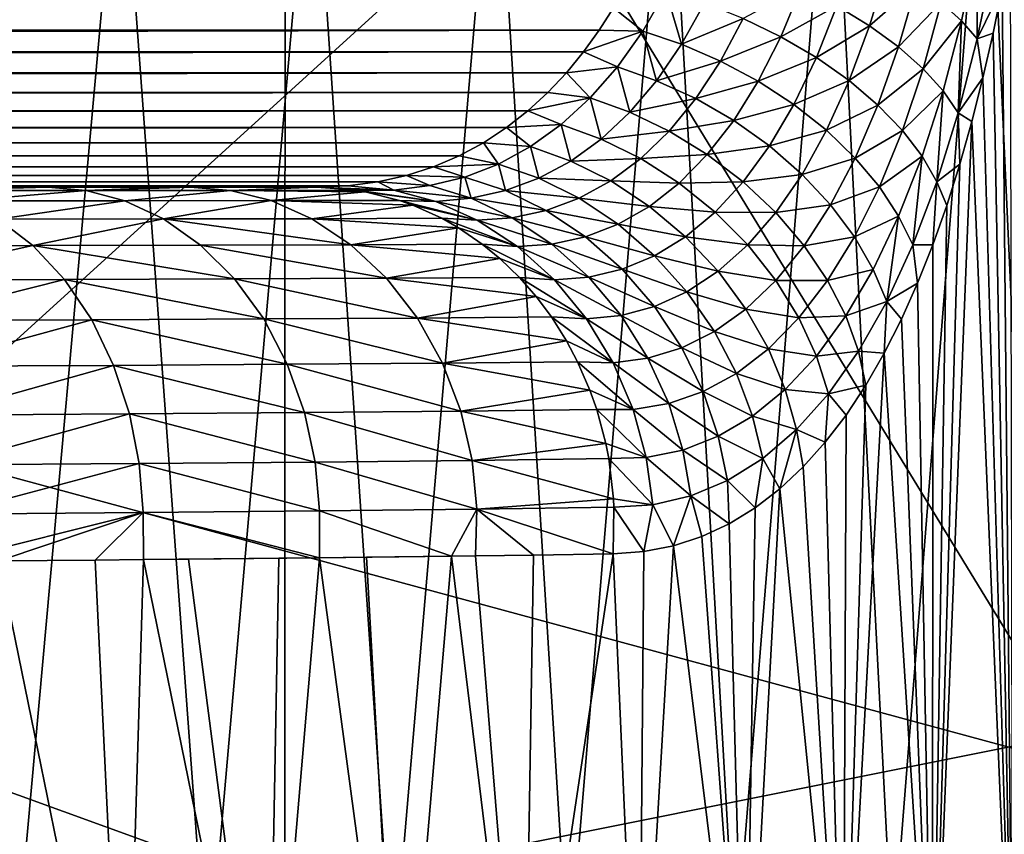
# Model space of a CAD drawing. Header units: metres. Extents: x -104 to 104, y -68 to 90.
# Tile 192 of 256: x 15.11 to 18.04, y -20.64 to -18.22. Entities that reach past the tile are written whole.
import ezdxf

# ---------------------------------------------------------------- set-up
doc = ezdxf.new("R2010")
doc.units = ezdxf.units.M
doc.layers.add('solid_FIT-BATH-153_SW0002', color=7, linetype='CONTINUOUS')

msp = doc.modelspace()

# ---------------------------------------------------------------- linework, layer by layer
at = {"layer": 'solid_FIT-BATH-153_SW0002'}
for points in [[(18.440989, -16.131542, 15.406321), (14.752053, -15.308081, 15.437314), (14.752053, -19.485928, 15.303171)], [(15.901212, -16.522171, 12.396334), (12.718446, -19.656033, 12.298944), (12.719789, -15.540183, 12.431437)], [(18.440989, -20.484951, 15.260876), (18.440989, -16.131542, 15.406321), (14.752053, -19.485928, 15.303171)], [(15.901212, -16.522171, 12.396334), (15.899652, -20.810017, 12.252475), (12.718446, -19.656033, 12.298944)], [(18.234537, -20.343164, 12.264023), (15.899652, -20.810017, 12.252475), (15.901212, -16.522171, 12.396334)], [(18.341137, -17.930088, 12.346578), (18.234537, -20.343164, 12.264023), (15.901212, -16.522171, 12.396334)], [(17.987211, -17.441874, -5.337875), (18.420513, -17.414202, -4.79328), (18.148365, -20.957119, -4.548164)], [(17.526962, -17.468449, -5.856338), (17.987211, -17.441874, -5.337875), (17.707293, -20.986542, -5.084282)], [(17.987211, -17.441874, -5.337875), (18.148365, -20.957119, -4.548164), (17.707293, -20.986542, -5.084282)], [(17.039467, -17.49386, -6.34804), (17.526962, -17.468449, -5.856338), (17.239155, -21.014784, -5.594127)], [(17.526962, -17.468449, -5.856338), (17.707293, -20.986542, -5.084282), (17.239155, -21.014784, -5.594127)], [(16.524422, -17.518044, -6.812357), (17.039467, -17.49386, -6.34804), (16.743637, -21.041767, -6.077013)], [(17.039467, -17.49386, -6.34804), (17.239155, -21.014784, -5.594127), (16.743637, -21.041767, -6.077013)], [(15.411197, -17.5625, -7.656959), (15.981589, -17.540934, -7.248718), (15.669405, -21.091667, -6.959385)], [(15.981589, -17.540934, -7.248718), (16.220415, -21.067415, -6.532257), (15.669405, -21.091667, -6.959385)], [(15.981589, -17.540934, -7.248718), (16.524422, -17.518044, -6.812357), (16.220415, -21.067415, -6.532257)], [(16.524422, -17.518044, -6.812357), (16.743637, -21.041767, -6.077013), (16.220415, -21.067415, -6.532257)], [(14.813684, -17.582714, -8.037093), (15.411197, -17.5625, -7.656959), (15.090976, -21.114491, -7.358336)], [(15.411197, -17.5625, -7.656959), (15.669405, -21.091667, -6.959385), (15.090976, -21.114491, -7.358336)], [(18.066076, -21.422552, 2.345095), (18.058586, -17.982594, 1.412539), (18.034016, -18.120241, 1.365036)], [(17.852709, -18.165487, 0.995253), (17.913116, -18.219883, 1.085381), (17.960701, -17.998346, 1.180527)], [(17.960701, -17.998346, 1.180527), (17.913116, -18.219883, 1.085381), (17.959656, -18.273317, 1.180084)], [(17.960701, -17.998346, 1.180527), (17.959656, -18.273317, 1.180084), (18.008284, -18.039772, 1.279331)], [(18.034016, -18.120241, 1.365036), (18.008284, -18.039772, 1.279331), (17.959656, -18.273317, 1.180084)], [(17.541958, -18.174759, 0.679802), (17.63903, -18.234001, 0.736895), (17.692247, -18.058697, 0.838214)], [(17.692247, -18.058697, 0.838214), (17.63903, -18.234001, 0.736895), (17.778685, -18.111303, 0.912086)], [(17.033329, -18.130775, 0.492605), (16.877636, -18.181238, 0.443091), (16.964523, -18.249876, 0.391505)], [(17.033329, -18.130775, 0.492605), (16.964523, -18.249876, 0.391505), (17.080357, -18.289255, 0.385125)], [(17.033329, -18.130775, 0.492605), (17.080357, -18.289255, 0.385125), (17.148634, -18.167166, 0.492061)], [(17.263641, -18.212601, 0.503887), (17.375612, -18.266768, 0.528841), (17.436272, -18.120756, 0.635304)], [(17.436272, -18.120756, 0.635304), (17.375612, -18.266768, 0.528841), (17.541958, -18.174759, 0.679802)], [(17.63903, -18.234001, 0.736895), (17.725176, -18.297066, 0.805227), (17.778685, -18.111303, 0.912086)], [(17.778685, -18.111303, 0.912086), (17.725176, -18.297066, 0.805227), (17.852709, -18.165487, 0.995253)], [(18.006695, -18.256104, 1.308952), (18.034016, -18.120241, 1.365036), (17.959656, -18.273317, 1.180084)], [(18.066076, -21.422552, 2.345095), (18.034016, -18.120241, 1.365036), (18.006695, -18.256104, 1.308952)], [(16.877636, -18.181238, 0.443091), (-16.877701, -18.181129, 0.443182), (-16.834917, -18.247356, 0.383887)], [(16.834841, -18.247467, 0.383782), (16.877636, -18.181238, 0.443091), (-16.834917, -18.247356, 0.383887)], [(16.964523, -18.249876, 0.391505), (16.877636, -18.181238, 0.443091), (16.834841, -18.247467, 0.383782)], [(17.148634, -18.167166, 0.492061), (17.080357, -18.289255, 0.385125), (17.263641, -18.212601, 0.503887)], [(17.375612, -18.266768, 0.528841), (17.481514, -18.328684, 0.56689), (17.541958, -18.174759, 0.679802)], [(17.541958, -18.174759, 0.679802), (17.481514, -18.328684, 0.56689), (17.63903, -18.234001, 0.736895)], [(17.725176, -18.297066, 0.805227), (17.79859, -18.362356, 0.88291), (17.852709, -18.165487, 0.995253)], [(17.852709, -18.165487, 0.995253), (17.79859, -18.362356, 0.88291), (17.913116, -18.219883, 1.085381)], [(17.080357, -18.289255, 0.385125), (17.195894, -18.339148, 0.390475), (17.263641, -18.212601, 0.503887)], [(17.263641, -18.212601, 0.503887), (17.195894, -18.339148, 0.390475), (17.375612, -18.266768, 0.528841)], [(16.834841, -18.247467, 0.383782), (-16.834917, -18.247356, 0.383887), (-16.788321, -18.311901, 0.318685)], [(16.788233, -18.312014, 0.318565), (16.834841, -18.247467, 0.383782), (-16.788321, -18.311901, 0.318685)], [(16.964523, -18.249876, 0.391505), (16.834841, -18.247467, 0.383782), (16.788233, -18.312014, 0.318565)], [(17.481514, -18.328684, 0.56689), (17.578548, -18.396975, 0.617395), (17.63903, -18.234001, 0.736895)], [(17.63903, -18.234001, 0.736895), (17.578548, -18.396975, 0.617395), (17.725176, -18.297066, 0.805227)], [(17.79859, -18.362356, 0.88291), (17.858059, -18.428202, 0.967677), (17.913116, -18.219883, 1.085381)], [(17.913116, -18.219883, 1.085381), (17.858059, -18.428202, 0.967677), (17.90337, -18.493153, 1.057191)], [(17.913116, -18.219883, 1.085381), (17.90337, -18.493153, 1.057191), (17.959656, -18.273317, 1.180084)], [(16.964523, -18.249876, 0.391505), (16.788233, -18.312014, 0.318565), (16.889391, -18.356192, 0.280527)], [(16.964523, -18.249876, 0.391505), (16.889391, -18.356192, 0.280527), (17.005953, -18.397581, 0.268039)], [(16.964523, -18.249876, 0.391505), (17.005953, -18.397581, 0.268039), (17.080357, -18.289255, 0.385125)], [(17.195894, -18.339148, 0.390475), (17.308302, -18.399252, 0.408437), (17.375612, -18.266768, 0.528841)], [(17.375612, -18.266768, 0.528841), (17.308302, -18.399252, 0.408437), (17.481514, -18.328684, 0.56689)], [(17.976589, -18.38962, 1.244392), (17.959656, -18.273317, 1.180084), (17.90337, -18.493153, 1.057191)], [(17.976589, -18.38962, 1.244392), (18.006695, -18.256104, 1.308952), (17.959656, -18.273317, 1.180084)], [(18.066076, -21.422552, 2.345095), (18.006695, -18.256104, 1.308952), (17.976589, -18.38962, 1.244392)], [(17.080357, -18.289255, 0.385125), (17.005953, -18.397581, 0.268039), (17.195894, -18.339148, 0.390475)], [(17.578548, -18.396975, 0.617395), (17.664341, -18.469973, 0.679126), (17.725176, -18.297066, 0.805227)], [(17.725176, -18.297066, 0.805227), (17.664341, -18.469973, 0.679126), (17.79859, -18.362356, 0.88291)], [(16.788233, -18.312014, 0.318565), (-16.788321, -18.311901, 0.318685), (-16.737665, -18.373859, 0.247808)], [(16.737566, -18.373972, 0.247673), (16.788233, -18.312014, 0.318565), (-16.737665, -18.373859, 0.247808)], [(16.889391, -18.356192, 0.280527), (16.788233, -18.312014, 0.318565), (16.737566, -18.373972, 0.247673)], [(17.308302, -18.399252, 0.408437), (17.414442, -18.46846, 0.439138), (17.481514, -18.328684, 0.56689)], [(17.481514, -18.328684, 0.56689), (17.414442, -18.46846, 0.439138), (17.578548, -18.396975, 0.617395)], [(16.889391, -18.356192, 0.280527), (16.737566, -18.373972, 0.247673), (16.808527, -18.448977, 0.16176)], [(16.889391, -18.356192, 0.280527), (16.808527, -18.448977, 0.16176), (16.925934, -18.491587, 0.142884)], [(16.889391, -18.356192, 0.280527), (16.925934, -18.491587, 0.142884), (17.005953, -18.397581, 0.268039)], [(17.005953, -18.397581, 0.268039), (17.1222, -18.450972, 0.266499), (17.195894, -18.339148, 0.390475)], [(17.195894, -18.339148, 0.390475), (17.1222, -18.450972, 0.266499), (17.308302, -18.399252, 0.408437)], [(17.664341, -18.469973, 0.679126), (17.737053, -18.545784, 0.750306), (17.79859, -18.362356, 0.88291)], [(17.79859, -18.362356, 0.88291), (17.737053, -18.545784, 0.750306), (17.858059, -18.428202, 0.967677)], [(16.737566, -18.373972, 0.247673), (-16.737665, -18.373859, 0.247808), (-16.682547, -18.432373, 0.171624)], [(16.682444, -18.432476, 0.171482), (16.737566, -18.373972, 0.247673), (-16.682547, -18.432373, 0.171624)], [(16.808527, -18.448977, 0.16176), (16.737566, -18.373972, 0.247673), (16.682444, -18.432476, 0.171482)], [(17.943691, -18.519402, 1.171377), (17.976589, -18.38962, 1.244392), (17.90337, -18.493153, 1.057191)], [(18.066076, -21.422552, 2.345095), (17.976589, -18.38962, 1.244392), (17.943691, -18.519402, 1.171377)], [(17.005953, -18.397581, 0.268039), (16.925934, -18.491587, 0.142884), (17.1222, -18.450972, 0.266499)], [(17.1222, -18.450972, 0.266499), (17.235191, -18.516094, 0.276918), (17.308302, -18.399252, 0.408437)], [(17.308302, -18.399252, 0.408437), (17.235191, -18.516094, 0.276918), (17.414442, -18.46846, 0.439138)], [(17.414442, -18.46846, 0.439138), (17.511415, -18.545206, 0.482105), (17.578548, -18.396975, 0.617395)], [(17.578548, -18.396975, 0.617395), (17.511415, -18.545206, 0.482105), (17.664341, -18.469973, 0.679126)], [(16.682444, -18.432476, 0.171482), (-16.682547, -18.432373, 0.171624), (-16.622988, -18.487055, 0.089984)], [(16.622889, -18.487141, 0.089848), (16.682444, -18.432476, 0.171482), (-16.622988, -18.487055, 0.089984)], [(16.808527, -18.448977, 0.16176), (16.682444, -18.432476, 0.171482), (16.622889, -18.487141, 0.089848)], [(16.808527, -18.448977, 0.16176), (16.622889, -18.487141, 0.089848), (16.72234, -18.528126, 0.036753)], [(16.808527, -18.448977, 0.16176), (16.72234, -18.528126, 0.036753), (16.840654, -18.57126, 0.011187)], [(16.808527, -18.448977, 0.16176), (16.840654, -18.57126, 0.011187), (16.925934, -18.491587, 0.142884)], [(16.925934, -18.491587, 0.142884), (17.043005, -18.547665, 0.134055), (17.1222, -18.450972, 0.266499)], [(17.1222, -18.450972, 0.266499), (17.043005, -18.547665, 0.134055), (17.235191, -18.516094, 0.276918)], [(17.737053, -18.545784, 0.750306), (17.795467, -18.622412, 0.828761), (17.858059, -18.428202, 0.967677)], [(17.858059, -18.428202, 0.967677), (17.795467, -18.622412, 0.828761), (17.839417, -18.698126, 0.912222)], [(17.858059, -18.428202, 0.967677), (17.839417, -18.698126, 0.912222), (17.90337, -18.493153, 1.057191)], [(17.235191, -18.516094, 0.276918), (17.341652, -18.591749, 0.299603), (17.414442, -18.46846, 0.439138)], [(17.414442, -18.46846, 0.439138), (17.341652, -18.591749, 0.299603), (17.511415, -18.545206, 0.482105)], [(17.511415, -18.545206, 0.482105), (17.596779, -18.627556, 0.536261), (17.664341, -18.469973, 0.679126)], [(17.664341, -18.469973, 0.679126), (17.596779, -18.627556, 0.536261), (17.737053, -18.545784, 0.750306)], [(16.622889, -18.487141, 0.089848), (-16.622988, -18.487055, 0.089984), (-16.559126, -18.537167, 0.003273)], [(16.559034, -18.537233, 0.003148), (16.622889, -18.487141, 0.089848), (-16.559126, -18.537167, 0.003273)], [(16.72234, -18.528126, 0.036753), (16.622889, -18.487141, 0.089848), (16.559034, -18.537233, 0.003148)], [(16.925934, -18.491587, 0.142884), (16.840654, -18.57126, 0.011187), (17.043005, -18.547665, 0.134055)], [(17.907877, -18.646011, 1.090086), (17.90337, -18.493153, 1.057191), (17.839417, -18.698126, 0.912222)], [(17.907877, -18.646011, 1.090086), (17.943691, -18.519402, 1.171377), (17.90337, -18.493153, 1.057191)], [(16.559034, -18.537233, 0.003148), (-16.559126, -18.537167, 0.003273), (-16.491039, -18.581936, -0.087824)], [(16.490955, -18.581987, -0.087935), (16.559034, -18.537233, 0.003148), (-16.491039, -18.581936, -0.087824)], [(16.631134, -18.593668, -0.093106), (16.559034, -18.537233, 0.003148), (16.490955, -18.581987, -0.087935)], [(16.72234, -18.528126, 0.036753), (16.559034, -18.537233, 0.003148), (16.631134, -18.593668, -0.093106)], [(16.72234, -18.528126, 0.036753), (16.631134, -18.593668, -0.093106), (16.750406, -18.636633, -0.125615)], [(16.72234, -18.528126, 0.036753), (16.750406, -18.636633, -0.125615), (16.840654, -18.57126, 0.011187)], [(17.043005, -18.547665, 0.134055), (17.156675, -18.617001, 0.136423), (17.235191, -18.516094, 0.276918)], [(17.235191, -18.516094, 0.276918), (17.156675, -18.617001, 0.136423), (17.341652, -18.591749, 0.299603)], [(17.826111, -21.455481, 1.533439), (17.943691, -18.519402, 1.171377), (17.907877, -18.646011, 1.090086)], [(17.826111, -21.455481, 1.533439), (18.066076, -21.422552, 2.345095), (17.943691, -18.519402, 1.171377)], [(16.840654, -18.57126, 0.011187), (16.958624, -18.62929, -0.005333), (17.043005, -18.547665, 0.134055)], [(17.043005, -18.547665, 0.134055), (16.958624, -18.62929, -0.005333), (17.156675, -18.617001, 0.136423)], [(17.341652, -18.591749, 0.299603), (17.438568, -18.676176, 0.334265), (17.511415, -18.545206, 0.482105)], [(17.511415, -18.545206, 0.482105), (17.438568, -18.676176, 0.334265), (17.596779, -18.627556, 0.536261)], [(17.596779, -18.627556, 0.536261), (17.668655, -18.713297, 0.599968), (17.737053, -18.545784, 0.750306)], [(17.737053, -18.545784, 0.750306), (17.668655, -18.713297, 0.599968), (17.795467, -18.622412, 0.828761)], [(16.490955, -18.581987, -0.087935), (-16.491039, -18.581936, -0.087824), (-16.418695, -18.620979, -0.183185)], [(16.418623, -18.621014, -0.183279), (16.490955, -18.581987, -0.087935), (-16.418695, -18.620979, -0.183185)], [(16.535154, -18.645672, -0.226467), (16.490955, -18.581987, -0.087935), (16.418623, -18.621014, -0.183279)], [(16.631134, -18.593668, -0.093106), (16.490955, -18.581987, -0.087935), (16.535154, -18.645672, -0.226467)], [(16.631134, -18.593668, -0.093106), (16.535154, -18.645672, -0.226467), (16.655499, -18.687616, -0.265962)], [(16.631134, -18.593668, -0.093106), (16.655499, -18.687616, -0.265962), (16.750406, -18.636633, -0.125615)], [(16.840654, -18.57126, 0.011187), (16.750406, -18.636633, -0.125615), (16.958624, -18.62929, -0.005333)], [(17.156675, -18.617001, 0.136423), (17.263514, -18.698307, 0.150495), (17.341652, -18.591749, 0.299603)], [(17.341652, -18.591749, 0.299603), (17.263514, -18.698307, 0.150495), (17.438568, -18.676176, 0.334265)], [(16.418623, -18.621014, -0.183279), (-16.418695, -18.620979, -0.183185), (-16.342123, -18.65377, -0.282331)], [(16.342064, -18.653793, -0.282405), (16.418623, -18.621014, -0.183279), (-16.342123, -18.65377, -0.282331)], [(16.535154, -18.645672, -0.226467), (16.418623, -18.621014, -0.183279), (16.342064, -18.653793, -0.282405)], [(16.958624, -18.62929, -0.005333), (17.073036, -18.702078, -0.011507), (17.156675, -18.617001, 0.136423)], [(17.156675, -18.617001, 0.136423), (17.073036, -18.702078, -0.011507), (17.263514, -18.698307, 0.150495)], [(17.438568, -18.676176, 0.334265), (17.52342, -18.767183, 0.380003), (17.596779, -18.627556, 0.536261)], [(17.596779, -18.627556, 0.536261), (17.52342, -18.767183, 0.380003), (17.668655, -18.713297, 0.599968)], [(17.668655, -18.713297, 0.599968), (17.725836, -18.800098, 0.671176), (17.795467, -18.622412, 0.828761)], [(17.795467, -18.622412, 0.828761), (17.725836, -18.800098, 0.671176), (17.768204, -18.885933, 0.747697)], [(17.795467, -18.622412, 0.828761), (17.768204, -18.885933, 0.747697), (17.839417, -18.698126, 0.912222)], [(16.342064, -18.653793, -0.282405), (-16.342123, -18.65377, -0.282331), (-16.261387, -18.679779, -0.384409)], [(16.261343, -18.679792, -0.384464), (16.342064, -18.653793, -0.282405), (-16.261387, -18.679779, -0.384409)], [(16.435003, -18.684252, -0.361725), (16.342064, -18.653793, -0.282405), (16.261343, -18.679792, -0.384464)], [(16.535154, -18.645672, -0.226467), (16.342064, -18.653793, -0.282405), (16.435003, -18.684252, -0.361725)], [(16.535154, -18.645672, -0.226467), (16.435003, -18.684252, -0.361725), (16.556532, -18.724344, -0.408194)], [(16.535154, -18.645672, -0.226467), (16.556532, -18.724344, -0.408194), (16.655499, -18.687616, -0.265962)], [(16.750406, -18.636633, -0.125615), (16.655499, -18.687616, -0.265962), (16.869331, -18.695871, -0.150192)], [(16.750406, -18.636633, -0.125615), (16.869331, -18.695871, -0.150192), (16.958624, -18.62929, -0.005333)], [(16.958624, -18.62929, -0.005333), (16.869331, -18.695871, -0.150192), (17.073036, -18.702078, -0.011507)], [(17.826111, -21.455481, 1.533439), (17.907877, -18.646011, 1.090086), (17.869099, -18.768665, 1.000627)], [(17.869099, -18.768665, 1.000627), (17.907877, -18.646011, 1.090086), (17.839417, -18.698126, 0.912222)], [(16.261343, -18.679792, -0.384464), (-16.261387, -18.679779, -0.384409), (-16.1765, -18.698681, -0.488894)], [(16.17647, -18.698687, -0.488929), (16.261343, -18.679792, -0.384464), (-16.1765, -18.698681, -0.488894)], [(16.331198, -18.709801, -0.497678), (16.261343, -18.679792, -0.384464), (16.17647, -18.698687, -0.488929)], [(16.435003, -18.684252, -0.361725), (16.261343, -18.679792, -0.384464), (16.331198, -18.709801, -0.497678)], [(16.435003, -18.684252, -0.361725), (16.331198, -18.709801, -0.497678), (16.453979, -18.747303, -0.551084)], [(16.435003, -18.684252, -0.361725), (16.453979, -18.747303, -0.551084), (16.556532, -18.724344, -0.408194)], [(16.655499, -18.687616, -0.265962), (16.556532, -18.724344, -0.408194), (16.775478, -18.747217, -0.298819)], [(16.655499, -18.687616, -0.265962), (16.775478, -18.747217, -0.298819), (16.869331, -18.695871, -0.150192)], [(17.263514, -18.698307, 0.150495), (17.360373, -18.78964, 0.176189), (17.438568, -18.676176, 0.334265)], [(17.438568, -18.676176, 0.334265), (17.360373, -18.78964, 0.176189), (17.52342, -18.767183, 0.380003)], [(16.17647, -18.698687, -0.488929), (-16.1765, -18.698681, -0.488894), (-16.087442, -18.710215, -0.59543)], [(16.087427, -18.710215, -0.595448), (16.17647, -18.698687, -0.488929), (-16.087442, -18.710215, -0.59543)], [(16.087427, -18.710215, -0.595448), (-16.087442, -18.710215, -0.59543), (-15.994212, -18.714111, -0.703498)], [(15.99421, -18.714111, -0.7035), (16.087427, -18.710215, -0.595448), (-15.994212, -18.714111, -0.703498)], [(15.617768, -18.714111, -1.365779), (15.99421, -18.714111, -0.7035), (-15.994212, -18.714111, -0.703498)], [(15.563312, -18.714111, -1.453424), (15.617768, -18.714111, -1.365779), (-15.994212, -18.714111, -0.703498)], [(15.194997, -18.714111, -1.998337), (15.563312, -18.714111, -1.453424), (-15.994212, -18.714111, -0.703498)], [(15.098441, -18.714111, -2.12825), (15.194997, -18.714111, -1.998337), (-15.994212, -18.714111, -0.703498)], [(14.832145, -18.723923, -2.678221), (15.194997, -18.714111, -1.998337), (15.098441, -18.714111, -2.12825)], [(14.832145, -18.723923, -2.678221), (15.308642, -18.723871, -2.077224), (15.194997, -18.714111, -1.998337)], [(15.308642, -18.723871, -2.077224), (15.563312, -18.714111, -1.453424), (15.194997, -18.714111, -1.998337)], [(15.308642, -18.723871, -2.077224), (15.617768, -18.714111, -1.365779), (15.563312, -18.714111, -1.453424)], [(15.308642, -18.723871, -2.077224), (15.73782, -18.723793, -1.435922), (15.617768, -18.714111, -1.365779)], [(15.73782, -18.723793, -1.435922), (15.99421, -18.714111, -0.7035), (15.617768, -18.714111, -1.365779)], [(15.73782, -18.723793, -1.435922), (16.115229, -18.723642, -0.767102), (15.99421, -18.714111, -0.7035)], [(16.224386, -18.72279, -0.632955), (16.087427, -18.710215, -0.595448), (15.99421, -18.714111, -0.7035)], [(16.224386, -18.72279, -0.632955), (15.99421, -18.714111, -0.7035), (16.115229, -18.723642, -0.767102)], [(16.224386, -18.72279, -0.632955), (16.17647, -18.698687, -0.488929), (16.087427, -18.710215, -0.595448)], [(16.331198, -18.709801, -0.497678), (16.17647, -18.698687, -0.488929), (16.224386, -18.72279, -0.632955)], [(16.331198, -18.709801, -0.497678), (16.224386, -18.72279, -0.632955), (16.453979, -18.747303, -0.551084)], [(16.869331, -18.695871, -0.150192), (16.775478, -18.747217, -0.298819), (16.984535, -18.771349, -0.165377)], [(16.869331, -18.695871, -0.150192), (16.984535, -18.771349, -0.165377), (17.073036, -18.702078, -0.011507)], [(17.073036, -18.702078, -0.011507), (16.984535, -18.771349, -0.165377), (17.180286, -18.788263, -0.006607)], [(17.073036, -18.702078, -0.011507), (17.180286, -18.788263, -0.006607), (17.263514, -18.698307, 0.150495)], [(17.263514, -18.698307, 0.150495), (17.180286, -18.788263, -0.006607), (17.360373, -18.78964, 0.176189)], [(17.52342, -18.767183, 0.380003), (17.594292, -18.862236, 0.435346), (17.668655, -18.713297, 0.599968)], [(17.668655, -18.713297, 0.599968), (17.594292, -18.862236, 0.435346), (17.725836, -18.800098, 0.671176)], [(17.827311, -18.886227, 0.903088), (17.839417, -18.698126, 0.912222), (17.768204, -18.885933, 0.747697)], [(17.827311, -18.886227, 0.903088), (17.869099, -18.768665, 1.000627), (17.839417, -18.698126, 0.912222)], [(14.832145, -18.723923, -2.678221), (14.940099, -18.754883, -2.771663), (15.308642, -18.723871, -2.077224)], [(14.940099, -18.754883, -2.771663), (15.424146, -18.754656, -2.160785), (15.308642, -18.723871, -2.077224)], [(15.308642, -18.723871, -2.077224), (15.424146, -18.754656, -2.160785), (15.73782, -18.723793, -1.435922)], [(15.424146, -18.754656, -2.160785), (15.85927, -18.754343, -1.510355), (15.73782, -18.723793, -1.435922)], [(15.73782, -18.723793, -1.435922), (16.138636, -18.727673, -0.779399), (16.115229, -18.723642, -0.767102)], [(15.73782, -18.723793, -1.435922), (15.85927, -18.754343, -1.510355), (16.138636, -18.727673, -0.779399)], [(15.85927, -18.754343, -1.510355), (16.241377, -18.754, -0.833356), (16.138636, -18.727673, -0.779399)], [(16.224386, -18.72279, -0.632955), (16.115229, -18.723642, -0.767102), (16.34864, -18.757027, -0.692876)], [(16.115229, -18.723642, -0.767102), (16.138636, -18.727673, -0.779399), (16.34864, -18.757027, -0.692876)], [(16.138636, -18.727673, -0.779399), (16.241377, -18.754, -0.833356), (16.34864, -18.757027, -0.692876)], [(16.224386, -18.72279, -0.632955), (16.34864, -18.757027, -0.692876), (16.453979, -18.747303, -0.551084)], [(16.556532, -18.724344, -0.408194), (16.453979, -18.747303, -0.551084), (16.677687, -18.783453, -0.449426)], [(16.556532, -18.724344, -0.408194), (16.677687, -18.783453, -0.449426), (16.775478, -18.747217, -0.298819)], [(14.940099, -18.754883, -2.771663), (15.04742, -18.809269, -2.864698), (15.424146, -18.754656, -2.160785)], [(15.04742, -18.809269, -2.864698), (15.53903, -18.80871, -2.243946), (15.424146, -18.754656, -2.160785)], [(15.424146, -18.754656, -2.160785), (15.53903, -18.80871, -2.243946), (15.85927, -18.754343, -1.510355)], [(15.53903, -18.80871, -2.243946), (15.980182, -18.807999, -1.584454), (15.85927, -18.754343, -1.510355)], [(15.85927, -18.754343, -1.510355), (16.281111, -18.768148, -0.854215), (16.241377, -18.754, -0.833356)], [(15.85927, -18.754343, -1.510355), (15.980182, -18.807999, -1.584454), (16.281111, -18.768148, -0.854215)], [(15.980182, -18.807999, -1.584454), (16.366676, -18.806925, -0.899116), (16.281111, -18.768148, -0.854215)], [(16.241377, -18.754, -0.833356), (16.281111, -18.768148, -0.854215), (16.472536, -18.812798, -0.750749)], [(16.34864, -18.757027, -0.692876), (16.241377, -18.754, -0.833356), (16.472536, -18.812798, -0.750749)], [(16.281111, -18.768148, -0.854215), (16.366676, -18.806925, -0.899116), (16.472536, -18.812798, -0.750749)], [(16.453979, -18.747303, -0.551084), (16.34864, -18.757027, -0.692876), (16.576427, -18.805117, -0.600708)], [(16.34864, -18.757027, -0.692876), (16.472536, -18.812798, -0.750749), (16.576427, -18.805117, -0.600708)], [(16.453979, -18.747303, -0.551084), (16.576427, -18.805117, -0.600708), (16.677687, -18.783453, -0.449426)], [(16.775478, -18.747217, -0.298819), (16.677687, -18.783453, -0.449426), (16.891539, -18.824566, -0.323392)], [(16.775478, -18.747217, -0.298819), (16.891539, -18.824566, -0.323392), (16.984535, -18.771349, -0.165377)], [(16.984535, -18.771349, -0.165377), (16.891539, -18.824566, -0.323392), (17.092215, -18.861649, -0.170182)], [(16.984535, -18.771349, -0.165377), (17.092215, -18.861649, -0.170182), (17.180286, -18.788263, -0.006607)], [(17.360373, -18.78964, 0.176189), (17.444641, -18.888544, 0.21281), (17.52342, -18.767183, 0.380003)], [(17.52342, -18.767183, 0.380003), (17.444641, -18.888544, 0.21281), (17.594292, -18.862236, 0.435346)], [(17.826111, -21.455481, 1.533439), (17.869099, -18.768665, 1.000627), (17.827311, -18.886227, 0.903088)], [(16.677687, -18.783453, -0.449426), (16.576427, -18.805117, -0.600708), (16.794722, -18.861824, -0.483585)], [(16.677687, -18.783453, -0.449426), (16.794722, -18.861824, -0.483585), (16.891539, -18.824566, -0.323392)], [(17.180286, -18.788263, -0.006607), (17.092215, -18.861649, -0.170182), (17.277077, -18.885729, 0.009523)], [(17.180286, -18.788263, -0.006607), (17.277077, -18.885729, 0.009523), (17.360373, -18.78964, 0.176189)], [(17.360373, -18.78964, 0.176189), (17.277077, -18.885729, 0.009523), (17.444641, -18.888544, 0.21281)], [(17.594292, -18.862236, 0.435346), (17.649982, -18.958651, 0.498388), (17.725836, -18.800098, 0.671176)], [(17.725836, -18.800098, 0.671176), (17.649982, -18.958651, 0.498388), (17.690449, -19.054096, 0.567049)], [(17.725836, -18.800098, 0.671176), (17.690449, -19.054096, 0.567049), (17.768204, -18.885933, 0.747697)], [(14.600147, -18.888737, -3.540984), (15.150259, -18.887861, -2.954), (15.04742, -18.809269, -2.864698)], [(15.04742, -18.809269, -2.864698), (15.150259, -18.887861, -2.954), (15.53903, -18.80871, -2.243946)], [(15.150259, -18.887861, -2.954), (15.649199, -18.886808, -2.323763), (15.53903, -18.80871, -2.243946)], [(15.53903, -18.80871, -2.243946), (16.096256, -18.885544, -1.655592), (15.980182, -18.807999, -1.584454)], [(15.53903, -18.80871, -2.243946), (15.649199, -18.886808, -2.323763), (16.096256, -18.885544, -1.655592)], [(15.980182, -18.807999, -1.584454), (16.41626, -18.835068, -0.925123), (16.366676, -18.806925, -0.899116)], [(15.980182, -18.807999, -1.584454), (16.096256, -18.885544, -1.655592), (16.41626, -18.835068, -0.925123)], [(16.366676, -18.806925, -0.899116), (16.41626, -18.835068, -0.925123), (16.591852, -18.890783, -0.804371)], [(16.472536, -18.812798, -0.750749), (16.366676, -18.806925, -0.899116), (16.591852, -18.890783, -0.804371)], [(16.576427, -18.805117, -0.600708), (16.472536, -18.812798, -0.750749), (16.694563, -18.883688, -0.644541)], [(16.472536, -18.812798, -0.750749), (16.591852, -18.890783, -0.804371), (16.694563, -18.883688, -0.644541)], [(16.576427, -18.805117, -0.600708), (16.694563, -18.883688, -0.644541), (16.794722, -18.861824, -0.483585)], [(16.891539, -18.824566, -0.323392), (16.794722, -18.861824, -0.483585), (16.999666, -18.918201, -0.338391)], [(16.891539, -18.824566, -0.323392), (16.999666, -18.918201, -0.338391), (17.092215, -18.861649, -0.170182)], [(16.096256, -18.885544, -1.655592), (16.487286, -18.883554, -0.96236), (16.41626, -18.835068, -0.925123)], [(16.41626, -18.835068, -0.925123), (16.487286, -18.883554, -0.96236), (16.591852, -18.890783, -0.804371)], [(16.794722, -18.861824, -0.483585), (16.694563, -18.883688, -0.644541), (16.903366, -18.957983, -0.509055)], [(16.794722, -18.861824, -0.483585), (16.903366, -18.957983, -0.509055), (16.999666, -18.918201, -0.338391)], [(17.092215, -18.861649, -0.170182), (16.999666, -18.918201, -0.338391), (17.188902, -18.964481, -0.16418)], [(17.092215, -18.861649, -0.170182), (17.188902, -18.964481, -0.16418), (17.277077, -18.885729, 0.009523)], [(17.444641, -18.888544, 0.21281), (17.514362, -18.992147, 0.259081), (17.594292, -18.862236, 0.435346)], [(17.594292, -18.862236, 0.435346), (17.514362, -18.992147, 0.259081), (17.649982, -18.958651, 0.498388)], [(14.600147, -18.888737, -3.540984), (14.686543, -18.989969, -3.631541), (15.150259, -18.887861, -2.954)], [(14.686543, -18.989969, -3.631541), (15.24437, -18.988533, -3.035882), (15.150259, -18.887861, -2.954)], [(15.150259, -18.887861, -2.954), (15.75013, -18.986853, -2.396976), (15.649199, -18.886808, -2.323763)], [(15.150259, -18.887861, -2.954), (15.24437, -18.988533, -3.035882), (15.75013, -18.986853, -2.396976)], [(15.649199, -18.886808, -2.323763), (16.202732, -18.984921, -1.720858), (16.096256, -18.885544, -1.655592)], [(15.649199, -18.886808, -2.323763), (15.75013, -18.986853, -2.396976), (16.202732, -18.984921, -1.720858)], [(16.096256, -18.885544, -1.655592), (16.539539, -18.926329, -0.989741), (16.487286, -18.883554, -0.96236)], [(16.096256, -18.885544, -1.655592), (16.202732, -18.984921, -1.720858), (16.539539, -18.926329, -0.989741)], [(16.487286, -18.883554, -0.96236), (16.539539, -18.926329, -0.989741), (16.701721, -18.989578, -0.851387)], [(16.591852, -18.890783, -0.804371), (16.487286, -18.883554, -0.96236), (16.701721, -18.989578, -0.851387)], [(16.694563, -18.883688, -0.644541), (16.591852, -18.890783, -0.804371), (16.803829, -18.98156, -0.680626)], [(16.591852, -18.890783, -0.804371), (16.701721, -18.989578, -0.851387), (16.803829, -18.98156, -0.680626)], [(16.694563, -18.883688, -0.644541), (16.803829, -18.98156, -0.680626), (16.903366, -18.957983, -0.509055)], [(17.277077, -18.885729, 0.009523), (17.188902, -18.964481, -0.16418), (17.360687, -18.991747, 0.036421)], [(17.277077, -18.885729, 0.009523), (17.360687, -18.991747, 0.036421), (17.444641, -18.888544, 0.21281)], [(17.444641, -18.888544, 0.21281), (17.360687, -18.991747, 0.036421), (17.514362, -18.992147, 0.259081)], [(17.782358, -18.999306, 0.797666), (17.768204, -18.885933, 0.747697), (17.690449, -19.054096, 0.567049)], [(17.782358, -18.999306, 0.797666), (17.827311, -18.886227, 0.903088), (17.768204, -18.885933, 0.747697)], [(17.826111, -21.455481, 1.533439), (17.827311, -18.886227, 0.903088), (17.782358, -18.999306, 0.797666)], [(16.999666, -18.918201, -0.338391), (16.903366, -18.957983, -0.509055), (17.096205, -19.025661, -0.343056)], [(16.999666, -18.918201, -0.338391), (17.096205, -19.025661, -0.343056), (17.188902, -18.964481, -0.16418)], [(16.202732, -18.984921, -1.720858), (16.59775, -18.982452, -1.020226), (16.539539, -18.926329, -0.989741)], [(16.539539, -18.926329, -0.989741), (16.59775, -18.982452, -1.020226), (16.701721, -18.989578, -0.851387)], [(16.903366, -18.957983, -0.509055), (16.803829, -18.98156, -0.680626), (16.999758, -19.069302, -0.52471)], [(16.903366, -18.957983, -0.509055), (16.999758, -19.069302, -0.52471), (17.096205, -19.025661, -0.343056)], [(17.188902, -18.964481, -0.16418), (17.096205, -19.025661, -0.343056), (17.271765, -19.076849, -0.147559)], [(17.188902, -18.964481, -0.16418), (17.271765, -19.076849, -0.147559), (17.360687, -18.991747, 0.036421)], [(17.514362, -18.992147, 0.259081), (17.568354, -19.097408, 0.313262), (17.649982, -18.958651, 0.498388)], [(17.649982, -18.958651, 0.498388), (17.568354, -19.097408, 0.313262), (17.690449, -19.054096, 0.567049)], [(14.686543, -18.989969, -3.631541), (14.760958, -19.110847, -3.709643), (15.24437, -18.988533, -3.035882)], [(14.760958, -19.110847, -3.709643), (15.325508, -19.108746, -3.106652), (15.24437, -18.988533, -3.035882)], [(15.24437, -18.988533, -3.035882), (15.837296, -19.106339, -2.460328), (15.75013, -18.986853, -2.396976)], [(15.24437, -18.988533, -3.035882), (15.325508, -19.108746, -3.106652), (15.837296, -19.106339, -2.460328)], [(15.75013, -18.986853, -2.396976), (16.294847, -19.103668, -1.77734), (16.202732, -18.984921, -1.720858)], [(15.75013, -18.986853, -2.396976), (15.837296, -19.106339, -2.460328), (16.294847, -19.103668, -1.77734)], [(16.202732, -18.984921, -1.720858), (16.647892, -19.039579, -1.046468), (16.59775, -18.982452, -1.020226)], [(16.202732, -18.984921, -1.720858), (16.294847, -19.103668, -1.77734), (16.647892, -19.039579, -1.046468)], [(16.59775, -18.982452, -1.020226), (16.647892, -19.039579, -1.046468), (16.797775, -19.106274, -0.889827)], [(16.701721, -18.989578, -0.851387), (16.59775, -18.982452, -1.020226), (16.797775, -19.106274, -0.889827)], [(16.803829, -18.98156, -0.680626), (16.701721, -18.989578, -0.851387), (16.900108, -19.095951, -0.707459)], [(16.701721, -18.989578, -0.851387), (16.797775, -19.106274, -0.889827), (16.900108, -19.095951, -0.707459)], [(16.803829, -18.98156, -0.680626), (16.900108, -19.095951, -0.707459), (16.999758, -19.069302, -0.52471)], [(17.360687, -18.991747, 0.036421), (17.271765, -19.076849, -0.147559), (17.429117, -19.103111, 0.07303)], [(17.360687, -18.991747, 0.036421), (17.429117, -19.103111, 0.07303), (17.514362, -18.992147, 0.259081)], [(17.514362, -18.992147, 0.259081), (17.429117, -19.103111, 0.07303), (17.568354, -19.097408, 0.313262)], [(17.7342, -19.106932, 0.684562), (17.782358, -18.999306, 0.797666), (17.690449, -19.054096, 0.567049)], [(17.826111, -21.455481, 1.533439), (17.782358, -18.999306, 0.797666), (17.7342, -19.106932, 0.684562)], [(17.096205, -19.025661, -0.343056), (16.999758, -19.069302, -0.52471), (17.178205, -19.143667, -0.337246)], [(17.096205, -19.025661, -0.343056), (17.178205, -19.143667, -0.337246), (17.271765, -19.076849, -0.147559)], [(16.294847, -19.103668, -1.77734), (16.693296, -19.100372, -1.070211), (16.647892, -19.039579, -1.046468)], [(16.647892, -19.039579, -1.046468), (16.693296, -19.100372, -1.070211), (16.797775, -19.106274, -0.889827)], [(17.568354, -19.097408, 0.313262), (17.606653, -19.201681, 0.373398), (17.690449, -19.054096, 0.567049)], [(17.682779, -19.208124, 0.563971), (17.690449, -19.054096, 0.567049), (17.606653, -19.201681, 0.373398)], [(17.682779, -19.208124, 0.563971), (17.7342, -19.106932, 0.684562), (17.690449, -19.054096, 0.567049)], [(16.900108, -19.095951, -0.707459), (16.797775, -19.106274, -0.889827), (16.980156, -19.223011, -0.724146)], [(16.999758, -19.069302, -0.52471), (16.900108, -19.095951, -0.707459), (17.080811, -19.192211, -0.530045)], [(16.900108, -19.095951, -0.707459), (16.980156, -19.223011, -0.724146), (17.080811, -19.192211, -0.530045)], [(16.999758, -19.069302, -0.52471), (17.080811, -19.192211, -0.530045), (17.178205, -19.143667, -0.337246)], [(17.271765, -19.076849, -0.147559), (17.178205, -19.143667, -0.337246), (17.338753, -19.195202, -0.121122)], [(17.271765, -19.076849, -0.147559), (17.338753, -19.195202, -0.121122), (17.429117, -19.103111, 0.07303)], [(17.429117, -19.103111, 0.07303), (17.481207, -19.216406, 0.117804), (17.568354, -19.097408, 0.313262)], [(17.568354, -19.097408, 0.313262), (17.481207, -19.216406, 0.117804), (17.606653, -19.201681, 0.373398)], [(14.760958, -19.110847, -3.709643), (14.820474, -19.247015, -3.77219), (15.325508, -19.108746, -3.106652)], [(14.820474, -19.247015, -3.77219), (15.390512, -19.244202, -3.163549), (15.325508, -19.108746, -3.106652)], [(15.325508, -19.108746, -3.106652), (15.907313, -19.241028, -2.511377), (15.837296, -19.106339, -2.460328)], [(15.325508, -19.108746, -3.106652), (15.390512, -19.244202, -3.163549), (15.907313, -19.241028, -2.511377)], [(15.837296, -19.106339, -2.460328), (16.369026, -19.237604, -1.822853), (16.294847, -19.103668, -1.77734)], [(15.837296, -19.106339, -2.460328), (15.907313, -19.241028, -2.511377), (16.369026, -19.237604, -1.822853)], [(16.294847, -19.103668, -1.77734), (16.737986, -19.171412, -1.093558), (16.693296, -19.100372, -1.070211)], [(16.294847, -19.103668, -1.77734), (16.369026, -19.237604, -1.822853), (16.737986, -19.171412, -1.093558)], [(16.693296, -19.100372, -1.070211), (16.737986, -19.171412, -1.093558), (16.876612, -19.236736, -0.918316)], [(16.797775, -19.106274, -0.889827), (16.693296, -19.100372, -1.070211), (16.876612, -19.236736, -0.918316)], [(16.797775, -19.106274, -0.889827), (16.876612, -19.236736, -0.918316), (16.980156, -19.223011, -0.724146)], [(17.429117, -19.103111, 0.07303), (17.338753, -19.195202, -0.121122), (17.481207, -19.216406, 0.117804)], [(17.826111, -21.455481, 1.533439), (17.7342, -19.106932, 0.684562), (17.682779, -19.208124, 0.563971)], [(17.178205, -19.143667, -0.337246), (17.080811, -19.192211, -0.530045), (17.243576, -19.268297, -0.321449)], [(17.178205, -19.143667, -0.337246), (17.243576, -19.268297, -0.321449), (17.338753, -19.195202, -0.121122)], [(16.369026, -19.237604, -1.822853), (16.770725, -19.233332, -1.110641), (16.737986, -19.171412, -1.093558)], [(16.737986, -19.171412, -1.093558), (16.770725, -19.233332, -1.110641), (16.876612, -19.236736, -0.918316)], [(17.080811, -19.192211, -0.530045), (16.980156, -19.223011, -0.724146), (17.144386, -19.322405, -0.525198)], [(17.080811, -19.192211, -0.530045), (17.144386, -19.322405, -0.525198), (17.243576, -19.268297, -0.321449)], [(17.338753, -19.195202, -0.121122), (17.243576, -19.268297, -0.321449), (17.388737, -19.315737, -0.086191)], [(17.338753, -19.195202, -0.121122), (17.388737, -19.315737, -0.086191), (17.481207, -19.216406, 0.117804)], [(17.481207, -19.216406, 0.117804), (17.517092, -19.328676, 0.168919), (17.606653, -19.201681, 0.373398)], [(17.627916, -19.303482, 0.436117), (17.606653, -19.201681, 0.373398), (17.517092, -19.328676, 0.168919)], [(17.560476, -21.487293, 0.761146), (17.682779, -19.208124, 0.563971), (17.627916, -19.303482, 0.436117)], [(17.560476, -21.487293, 0.761146), (17.826111, -21.455481, 1.533439), (17.682779, -19.208124, 0.563971)], [(17.627916, -19.303482, 0.436117), (17.682779, -19.208124, 0.563971), (17.606653, -19.201681, 0.373398)], [(14.820474, -19.247015, -3.77219), (14.863516, -19.392309, -3.817478), (15.390512, -19.244202, -3.163549)], [(14.863516, -19.392309, -3.817478), (15.437656, -19.388813, -3.205045), (15.390512, -19.244202, -3.163549)], [(15.390512, -19.244202, -3.163549), (15.958317, -19.384916, -2.548769), (15.907313, -19.241028, -2.511377)], [(15.390512, -19.244202, -3.163549), (15.437656, -19.388813, -3.205045), (15.958317, -19.384916, -2.548769)], [(15.907313, -19.241028, -2.511377), (16.423271, -19.380787, -1.856177), (16.369026, -19.237604, -1.822853)], [(15.907313, -19.241028, -2.511377), (15.958317, -19.384916, -2.548769), (16.423271, -19.380787, -1.856177)], [(16.369026, -19.237604, -1.822853), (16.807293, -19.317722, -1.129691), (16.770725, -19.233332, -1.110641)], [(16.369026, -19.237604, -1.822853), (16.423271, -19.380787, -1.856177), (16.807293, -19.317722, -1.129691)], [(16.770725, -19.233332, -1.110641), (16.807293, -19.317722, -1.129691), (16.936008, -19.375866, -0.936167)], [(16.876612, -19.236736, -0.918316), (16.770725, -19.233332, -1.110641), (16.936008, -19.375866, -0.936167)], [(16.980156, -19.223011, -0.724146), (16.876612, -19.236736, -0.918316), (17.041777, -19.358038, -0.73046)], [(16.876612, -19.236736, -0.918316), (16.936008, -19.375866, -0.936167), (17.041777, -19.358038, -0.73046)], [(16.980156, -19.223011, -0.724146), (17.041777, -19.358038, -0.73046), (17.144386, -19.322405, -0.525198)], [(17.481207, -19.216406, 0.117804), (17.388737, -19.315737, -0.086191), (17.517092, -19.328676, 0.168919)], [(17.243576, -19.268297, -0.321449), (17.144386, -19.322405, -0.525198), (17.291237, -19.395346, -0.296717)], [(17.243576, -19.268297, -0.321449), (17.291237, -19.395346, -0.296717), (17.388737, -19.315737, -0.086191)], [(16.423271, -19.380787, -1.856177), (16.827658, -19.375776, -1.140277), (16.807293, -19.317722, -1.129691)], [(16.807293, -19.317722, -1.129691), (16.827658, -19.375776, -1.140277), (16.936008, -19.375866, -0.936167)], [(17.144386, -19.322405, -0.525198), (17.041777, -19.358038, -0.73046), (17.189472, -19.45525, -0.510928)], [(17.144386, -19.322405, -0.525198), (17.189472, -19.45525, -0.510928), (17.291237, -19.395346, -0.296717)], [(17.388737, -19.315737, -0.086191), (17.291237, -19.395346, -0.296717), (17.42197, -19.435186, -0.044439)], [(17.388737, -19.315737, -0.086191), (17.42197, -19.435186, -0.044439), (17.517092, -19.328676, 0.168919)], [(17.507572, -19.472757, 0.159479), (17.517092, -19.328676, 0.168919), (17.42197, -19.435186, -0.044439)], [(17.507572, -19.472757, 0.159479), (17.569553, -19.391937, 0.301234), (17.517092, -19.328676, 0.168919)], [(17.569553, -19.391937, 0.301234), (17.627916, -19.303482, 0.436117), (17.517092, -19.328676, 0.168919)], [(17.560476, -21.487293, 0.761146), (17.627916, -19.303482, 0.436117), (17.569553, -19.391937, 0.301234)], [(17.041777, -19.358038, -0.73046), (16.936008, -19.375866, -0.936167), (17.08403, -19.495955, -0.726849)], [(17.041777, -19.358038, -0.73046), (17.08403, -19.495955, -0.726849), (17.189472, -19.45525, -0.510928)], [(14.863516, -19.392309, -3.817478), (14.889626, -19.540531, -3.844982), (15.437656, -19.388813, -3.205045)], [(14.889626, -19.540531, -3.844982), (15.466423, -19.536457, -3.230651), (15.437656, -19.388813, -3.205045)], [(15.437656, -19.388813, -3.205045), (15.989708, -19.531944, -2.572062), (15.958317, -19.384916, -2.548769)], [(15.437656, -19.388813, -3.205045), (15.466423, -19.536457, -3.230651), (15.989708, -19.531944, -2.572062)], [(15.958317, -19.384916, -2.548769), (16.456919, -19.527216, -1.876909), (16.423271, -19.380787, -1.856177)], [(15.958317, -19.384916, -2.548769), (15.989708, -19.531944, -2.572062), (16.456919, -19.527216, -1.876909)], [(16.423271, -19.380787, -1.856177), (16.854458, -19.476141, -1.15416), (16.827658, -19.375776, -1.140277)], [(16.423271, -19.380787, -1.856177), (16.456919, -19.527216, -1.876909), (16.854458, -19.476141, -1.15416)], [(16.827658, -19.375776, -1.140277), (16.854458, -19.476141, -1.15416), (16.975134, -19.518131, -0.943433)], [(16.936008, -19.375866, -0.936167), (16.827658, -19.375776, -1.140277), (16.975134, -19.518131, -0.943433)], [(16.936008, -19.375866, -0.936167), (16.975134, -19.518131, -0.943433), (17.08403, -19.495955, -0.726849)], [(17.291237, -19.395346, -0.296717), (17.189472, -19.45525, -0.510928), (17.321581, -19.521214, -0.264545)], [(17.291237, -19.395346, -0.296717), (17.321581, -19.521214, -0.264545), (17.42197, -19.435186, -0.044439)], [(17.560476, -21.487293, 0.761146), (17.569553, -19.391937, 0.301234), (17.507572, -19.472757, 0.159479)], [(17.372238, -19.611752, -0.143211), (17.42197, -19.435186, -0.044439), (17.321581, -19.521214, -0.264545)], [(17.372238, -19.611752, -0.143211), (17.441753, -19.546467, 0.011083), (17.42197, -19.435186, -0.044439)], [(17.441753, -19.546467, 0.011083), (17.507572, -19.472757, 0.159479), (17.42197, -19.435186, -0.044439)], [(16.456919, -19.527216, -1.876909), (16.863327, -19.521645, -1.15873), (16.854458, -19.476141, -1.15416)], [(16.854458, -19.476141, -1.15416), (16.863327, -19.521645, -1.15873), (16.975134, -19.518131, -0.943433)], [(17.189472, -19.45525, -0.510928), (17.08403, -19.495955, -0.726849), (17.216623, -19.586805, -0.488543)], [(17.189472, -19.45525, -0.510928), (17.216623, -19.586805, -0.488543), (17.321581, -19.521214, -0.264545)], [(17.560476, -21.487293, 0.761146), (17.507572, -19.472757, 0.159479), (17.441753, -19.546467, 0.011083)], [(18.440989, -20.484951, 15.260876), (14.752053, -19.485928, 15.303171), (14.752053, -23.544737, 15.156799)], [(17.08403, -19.495955, -0.726849), (16.975134, -19.518131, -0.943433), (17.107656, -19.632477, -0.714434)], [(17.08403, -19.495955, -0.726849), (17.107656, -19.632477, -0.714434), (17.216623, -19.586805, -0.488543)], [(14.889626, -19.540531, -3.844982), (14.899889, -19.686588, -3.855805), (15.466423, -19.536457, -3.230651)], [(14.899889, -19.686588, -3.855805), (15.477957, -19.682079, -3.241329), (15.466423, -19.536457, -3.230651)], [(15.466423, -19.536457, -3.230651), (16.002672, -19.677105, -2.582099), (15.989708, -19.531944, -2.572062)], [(15.466423, -19.536457, -3.230651), (15.477957, -19.682079, -3.241329), (16.002672, -19.677105, -2.582099)], [(15.989708, -19.531944, -2.572062), (16.471178, -19.671915, -1.885786), (16.456919, -19.527216, -1.876909)], [(15.989708, -19.531944, -2.572062), (16.002672, -19.677105, -2.582099), (16.471178, -19.671915, -1.885786)], [(16.456919, -19.527216, -1.876909), (16.877546, -19.640717, -1.165964), (16.863327, -19.521645, -1.15873)], [(16.456919, -19.527216, -1.876909), (16.471178, -19.671915, -1.885786), (16.877546, -19.640717, -1.165964)], [(16.975134, -19.518131, -0.943433), (16.863327, -19.521645, -1.15873), (16.994957, -19.658903, -0.94101)], [(16.863327, -19.521645, -1.15873), (16.877546, -19.640717, -1.165964), (16.994957, -19.658903, -0.94101)], [(16.975134, -19.518131, -0.943433), (16.994957, -19.658903, -0.94101), (17.107656, -19.632477, -0.714434)], [(17.298958, -19.667959, -0.303062), (17.321581, -19.521214, -0.264545), (17.216623, -19.586805, -0.488543)], [(17.298958, -19.667959, -0.303062), (17.372238, -19.611752, -0.143211), (17.321581, -19.521214, -0.264545)], [(17.560476, -21.487293, 0.761146), (17.441753, -19.546467, 0.011083), (17.372238, -19.611752, -0.143211)], [(17.221657, -19.715523, -0.468294), (17.216623, -19.586805, -0.488543), (17.107656, -19.632477, -0.714434)], [(17.221657, -19.715523, -0.468294), (17.298958, -19.667959, -0.303062), (17.216623, -19.586805, -0.488543)], [(17.269308, -21.517981, 0.029362), (17.372238, -19.611752, -0.143211), (17.298958, -19.667959, -0.303062)], [(17.269308, -21.517981, 0.029362), (17.560476, -21.487293, 0.761146), (17.372238, -19.611752, -0.143211)], [(16.471178, -19.671915, -1.885786), (16.87896, -19.666338, -1.166654), (16.877546, -19.640717, -1.165964)], [(16.877546, -19.640717, -1.165964), (16.87896, -19.666338, -1.166654), (16.994957, -19.658903, -0.94101)], [(17.056425, -19.780533, -0.810087), (17.107656, -19.632477, -0.714434), (16.994957, -19.658903, -0.94101)], [(17.056425, -19.780533, -0.810087), (17.140757, -19.753258, -0.637567), (17.107656, -19.632477, -0.714434)], [(17.140757, -19.753258, -0.637567), (17.221657, -19.715523, -0.468294), (17.107656, -19.632477, -0.714434)], [(15.899652, -20.810017, 12.252475), (12.716967, -23.654816, 12.154625), (12.718446, -19.656033, 12.298944)], [(15.477957, -19.682079, -3.241329), (14.899507, -19.826506, -3.855701), (15.049307, -19.825445, -3.707798)], [(14.899889, -19.686588, -3.855805), (14.899507, -19.826506, -3.855701), (15.477957, -19.682079, -3.241329)], [(15.477957, -19.682079, -3.241329), (15.049307, -19.825445, -3.707798), (15.335861, -19.823206, -3.405496)], [(15.477957, -19.682079, -3.241329), (15.335861, -19.823206, -3.405496), (15.478998, -19.821966, -3.244073)], [(15.477957, -19.682079, -3.241329), (16.002676, -19.816397, -2.584421), (16.002672, -19.677105, -2.582099)], [(15.477957, -19.682079, -3.241329), (15.478998, -19.821966, -3.244073), (16.002676, -19.816397, -2.584421)], [(16.002672, -19.677105, -2.582099), (16.395435, -19.811716, -2.004098), (16.471178, -19.671915, -1.885786)], [(16.002672, -19.677105, -2.582099), (16.002676, -19.816397, -2.584421), (16.395435, -19.811716, -2.004098)], [(16.471178, -19.671915, -1.885786), (16.395435, -19.811716, -2.004098), (16.467091, -19.810801, -1.888819)], [(16.471178, -19.671915, -1.885786), (16.467091, -19.810801, -1.888819), (16.639959, -19.808475, -1.597259)], [(16.471178, -19.671915, -1.885786), (16.876545, -19.805, -1.165106), (16.87896, -19.666338, -1.166654)], [(16.471178, -19.671915, -1.885786), (16.639959, -19.808475, -1.597259), (16.876545, -19.805, -1.165106)], [(16.968304, -19.797771, -0.985972), (16.87896, -19.666338, -1.166654), (16.876545, -19.805, -1.165106)], [(16.968304, -19.797771, -0.985972), (16.994957, -19.658903, -0.94101), (16.87896, -19.666338, -1.166654)], [(16.968304, -19.797771, -0.985972), (17.056425, -19.780533, -0.810087), (16.994957, -19.658903, -0.94101)], [(17.269308, -21.517981, 0.029362), (17.298958, -19.667959, -0.303062), (17.221657, -19.715523, -0.468294)], [(17.269308, -21.517981, 0.029362), (17.221657, -19.715523, -0.468294), (17.140757, -19.753258, -0.637567)], [(17.269308, -21.517981, 0.029362), (17.140757, -19.753258, -0.637567), (17.056425, -19.780533, -0.810087)], [(16.952742, -21.547531, -0.660765), (16.968304, -19.797771, -0.985972), (16.876545, -19.805, -1.165106)], [(16.952742, -21.547531, -0.660765), (17.056425, -19.780533, -0.810087), (16.968304, -19.797771, -0.985972)], [(16.952742, -21.547531, -0.660765), (17.269308, -21.517981, 0.029362), (17.056425, -19.780533, -0.810087)], [(15.049307, -19.825445, -3.707798), (14.969506, -21.680008, -3.492399), (15.423998, -21.655151, -3.003091)], [(15.335861, -19.823206, -3.405496), (15.049307, -19.825445, -3.707798), (15.423998, -21.655151, -3.003091)], [(15.478998, -19.821966, -3.244073), (15.335861, -19.823206, -3.405496), (15.423998, -21.655151, -3.003091)], [(15.478998, -19.821966, -3.244073), (15.423998, -21.655151, -3.003091), (15.848034, -21.629614, -2.477303)], [(16.002676, -19.816397, -2.584421), (15.478998, -19.821966, -3.244073), (15.613791, -19.820669, -3.085127)], [(15.613791, -19.820669, -3.085127), (15.478998, -19.821966, -3.244073), (15.848034, -21.629614, -2.477303)], [(16.002676, -19.816397, -2.584421), (15.613791, -19.820669, -3.085127), (15.882366, -19.817778, -2.746481)], [(15.882366, -19.817778, -2.746481), (15.613791, -19.820669, -3.085127), (15.848034, -21.629614, -2.477303)], [(16.002676, -19.816397, -2.584421), (15.848034, -21.629614, -2.477303), (16.243151, -21.603254, -1.912995)], [(16.002676, -19.816397, -2.584421), (15.882366, -19.817778, -2.746481), (15.848034, -21.629614, -2.477303)], [(16.395435, -19.811716, -2.004098), (16.002676, -19.816397, -2.584421), (16.142731, -19.814762, -2.386908)], [(16.142731, -19.814762, -2.386908), (16.002676, -19.816397, -2.584421), (16.243151, -21.603254, -1.912995)], [(16.395435, -19.811716, -2.004098), (16.142731, -19.814762, -2.386908), (16.243151, -21.603254, -1.912995)], [(16.395435, -19.811716, -2.004098), (16.243151, -21.603254, -1.912995), (16.610893, -21.575937, -1.308129)], [(16.467091, -19.810801, -1.888819), (16.395435, -19.811716, -2.004098), (16.610893, -21.575937, -1.308129)], [(16.639959, -19.808475, -1.597259), (16.467091, -19.810801, -1.888819), (16.610893, -21.575937, -1.308129)], [(16.610893, -21.575937, -1.308129), (16.952742, -21.547531, -0.660765), (16.876545, -19.805, -1.165106)], [(16.639959, -19.808475, -1.597259), (16.610893, -21.575937, -1.308129), (16.876545, -19.805, -1.165106)], [(18.234537, -20.343164, 12.264023), (18.198755, -21.125664, 12.236035), (15.899652, -20.810017, 12.252475)], [(18.440989, -24.708715, 15.101645), (18.440989, -20.484951, 15.260876), (14.752053, -23.544737, 15.156799)]]:
    msp.add_3dface(points, dxfattribs=at)

doc.saveas('drawing.dxf')
